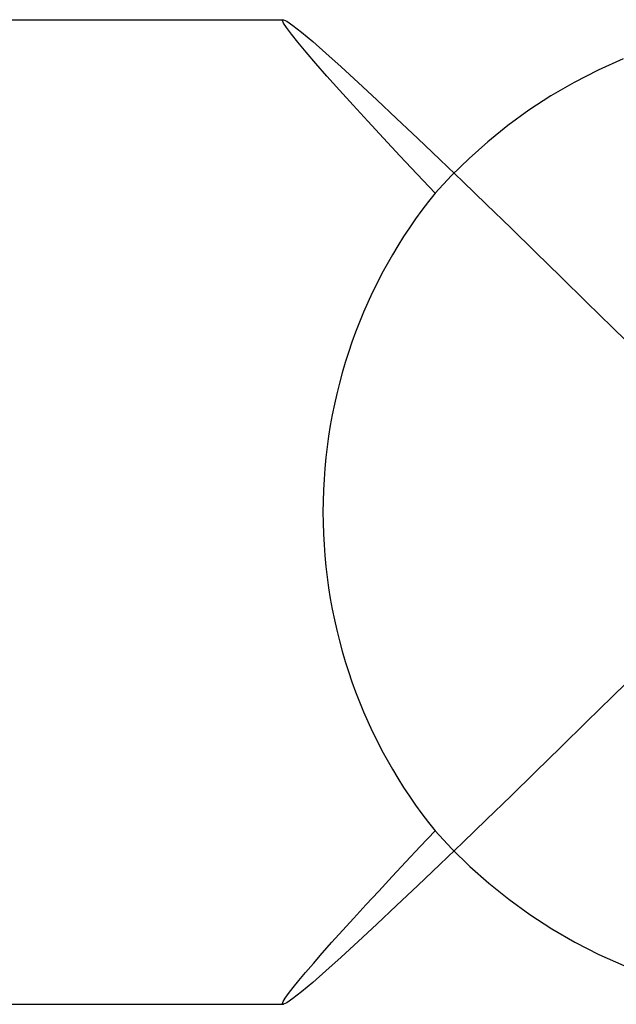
# Model space of a CAD drawing. Header units: millimetres. Extents: x -232 to 232, y -232 to 232.
# Tile 7 of 75: x -191.06 to -188.63, y -2 to 2. Entities that reach past the tile are written whole.
import ezdxf

# ---------------------------------------------------------------- set-up
doc = ezdxf.new("R2010")
doc.units = ezdxf.units.MM
doc.layers.add('HIDDEN', color=7, linetype='Continuous')
doc.layers.add('THICK', color=7, linetype='Continuous')

msp = doc.modelspace()

# ---------------------------------------------------------------- linework, layer by layer
at = {"layer": 'HIDDEN'}
for p, q in [((-189.9895, 1.9972), (-189.9894, 1.9981)), ((-189.9855, 1.9864), (-189.9895, 1.9972)), ((-189.9894, 1.9981), (-189.9892, 1.9988)), ((-189.9892, 1.9988), (-189.9888, 1.9993)), ((-189.9888, 1.9993), (-189.9882, 1.9997)), ((-189.9882, 1.9997), (-189.9875, 1.9999)), ((-189.9875, 1.9999), (-189.9866, 2)), ((-189.9737, 1.9677), (-189.9855, 1.9864)), ((-189.9542, 1.9414), (-189.9737, 1.9677)), ((-189.9276, 1.9081), (-189.9542, 1.9414)), ((-189.8942, 1.8682), (-189.9276, 1.9081)), ((-189.8547, 1.8223), (-189.8942, 1.8682)), ((-188.6052, 1.8413), (-188.707, 1.7956)), ((-189.8094, 1.7708), (-189.8547, 1.8223)), ((-189.7587, 1.7142), (-189.8094, 1.7708)), ((-188.707, 1.7956), (-188.8049, 1.7452)), ((-188.8049, 1.7452), (-188.8988, 1.6906)), ((-189.7033, 1.6531), (-189.7587, 1.7142)), ((-188.8988, 1.6906), (-188.9885, 1.632)), ((-189.6436, 1.588), (-189.7033, 1.6531)), ((-188.9885, 1.632), (-189.0741, 1.5698)), ((-189.5799, 1.5192), (-189.6436, 1.588)), ((-189.0741, 1.5698), (-189.1553, 1.5044)), ((-189.5128, 1.4471), (-189.5799, 1.5192)), ((-189.1553, 1.5044), (-189.2316, 1.4366)), ((-189.4426, 1.3723), (-189.5128, 1.4471)), ((-189.2316, 1.4366), (-189.303, 1.3667)), ((-189.3697, 1.295), (-189.4426, 1.3723)), ((-189.303, 1.3667), (-189.3696, 1.2952)), ((-189.4299, -1.3588), (-189.3697, -1.295)), ((-189.3696, -1.2951), (-189.3011, -1.3686)), ((-189.4884, -1.421), (-189.4299, -1.3588)), ((-189.3011, -1.3686), (-189.2284, -1.4396)), ((-189.5448, -1.4814), (-189.4884, -1.421)), ((-189.2284, -1.4396), (-189.1514, -1.5077)), ((-189.599, -1.5398), (-189.5448, -1.4814)), ((-189.1514, -1.5077), (-189.0702, -1.5728)), ((-189.6508, -1.5958), (-189.599, -1.5398)), ((-189.6999, -1.6494), (-189.6508, -1.5958)), ((-189.0702, -1.5728), (-188.9848, -1.6346)), ((-188.9848, -1.6346), (-188.8952, -1.6928)), ((-189.746, -1.7002), (-189.6999, -1.6494)), ((-189.7891, -1.7481), (-189.746, -1.7002)), ((-188.8952, -1.6928), (-188.8016, -1.7471)), ((-189.8287, -1.7927), (-189.7891, -1.7481)), ((-188.8016, -1.7471), (-188.7039, -1.7971)), ((-189.8645, -1.8336), (-189.8287, -1.7927)), ((-188.7039, -1.7971), (-188.6023, -1.8425)), ((-189.8964, -1.8707), (-189.8645, -1.8336)), ((-189.924, -1.9037), (-189.8964, -1.8707)), ((-189.9471, -1.9323), (-189.924, -1.9037)), ((-189.9788, -1.9752), (-189.9655, -1.9563)), ((-189.9655, -1.9563), (-189.9471, -1.9323)), ((-189.9895, -1.9972), (-189.9868, -1.9889)), ((-189.9894, -1.9981), (-189.9895, -1.9972)), ((-189.9892, -1.9988), (-189.9894, -1.9981)), ((-189.9888, -1.9993), (-189.9892, -1.9988)), ((-189.9882, -1.9997), (-189.9888, -1.9993)), ((-189.9875, -1.9999), (-189.9882, -1.9997)), ((-189.9866, -2), (-189.9875, -1.9999)), ((-189.9868, -1.9889), (-189.9788, -1.9752))]:
    msp.add_line(p, q, dxfattribs=at)
for start_param, end_param in [(-2.275105, -1.570796), (-1.570796, -0.866488)]:
    msp.add_ellipse((-187.9094, 0), major_axis=(0, -2), ratio=0.958084, start_param=start_param, end_param=end_param, dxfattribs=at)
at = {"layer": 'THICK'}
for p, q in [((-225.5, 2), (-189.9866, 2)), ((-189.9866, 2), (-189.9728, 1.9942)), ((-189.9728, 1.9942), (-189.9479, 1.977)), ((-189.9479, 1.977), (-189.9126, 1.9491)), ((-189.9126, 1.9491), (-189.8674, 1.911)), ((-189.8674, 1.911), (-189.8134, 1.8636)), ((-189.8134, 1.8636), (-189.7515, 1.808)), ((-189.7515, 1.808), (-189.6824, 1.7447)), ((-189.6824, 1.7447), (-189.607, 1.6748)), ((-189.607, 1.6748), (-189.5261, 1.5988)), ((-189.5261, 1.5988), (-189.4404, 1.5177)), ((-189.4404, 1.5177), (-189.3505, 1.432)), ((-189.3505, 1.432), (-189.2571, 1.3424)), ((-189.2571, 1.3424), (-189.1608, 1.2496)), ((-189.1608, 1.2496), (-189.062, 1.1539)), ((-189.062, 1.1539), (-188.9611, 1.0558)), ((-188.9611, 1.0558), (-188.8582, 0.9554)), ((-188.8582, 0.9554), (-188.7538, 0.8531)), ((-188.7538, 0.8531), (-188.6483, 0.7494)), ((-188.6483, 0.7494), (-188.5419, 0.6446)), ((-188.5419, -0.6446), (-188.6483, -0.7494)), ((-188.6483, -0.7494), (-188.7538, -0.8531)), ((-188.7538, -0.8531), (-188.8582, -0.9554)), ((-188.8582, -0.9554), (-188.9611, -1.0558)), ((-188.9611, -1.0558), (-189.062, -1.1539)), ((-189.062, -1.1539), (-189.1608, -1.2496)), ((-189.1608, -1.2496), (-189.2571, -1.3424)), ((-189.2571, -1.3424), (-189.3505, -1.432)), ((-189.3505, -1.432), (-189.4404, -1.5177)), ((-189.4404, -1.5177), (-189.5261, -1.5988)), ((-189.5261, -1.5988), (-189.607, -1.6748)), ((-189.607, -1.6748), (-189.6824, -1.7447)), ((-189.6824, -1.7447), (-189.7515, -1.808)), ((-189.7515, -1.808), (-189.8134, -1.8636)), ((-189.8134, -1.8636), (-189.8674, -1.911)), ((-189.8674, -1.911), (-189.9126, -1.9491)), ((-189.9126, -1.9491), (-189.9479, -1.977)), ((-189.9728, -1.9942), (-189.9866, -2)), ((-189.9479, -1.977), (-189.9728, -1.9942)), ((-225.5, -2), (-189.9867, -2))]:
    msp.add_line(p, q, dxfattribs=at)

doc.saveas('drawing.dxf')
